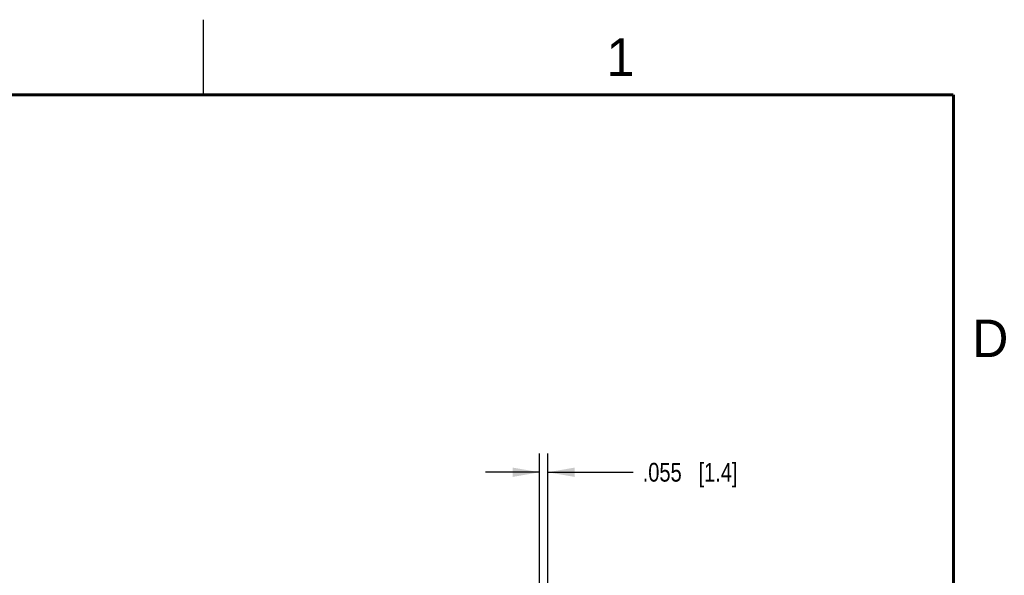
# Model space of a CAD drawing. Header units: inches. Extents: x 0 to 22, y 0 to 17.
# Tile 39 of 39: x 15.3 to 21.8, y 13.3 to 17. Entities that reach past the tile are written whole.
import ezdxf

# ---------------------------------------------------------------- set-up
doc = ezdxf.new("R2010")
doc.units = ezdxf.units.IN
doc.header["$LTSCALE"] = 1.21
doc.header["$MEASUREMENT"] = 0
doc.layers.get('0').update_dxf_attribs({"linetype": 'CONTINUOUS'})
doc.layers.add('DIMENSIONS', color=7, linetype='CONTINUOUS')
doc.styles.get("Standard").update_dxf_attribs({"font": 'txt', "width": 0.8})
doc.styles.add('TEXTSTYLE_2', font='txt')
doc.dimstyles.new('DIMSTYLE_1', dxfattribs={"dimtxt": 0.125, "dimasz": 0.18, "dimexe": 0.18, "dimexo": 0.0625, "dimgap": 0.09, "dimtad": 0, "dimtih": 1, "dimtoh": 1, "dimdec": 3, "dimzin": 4, "dimdsep": 46, "dimtxsty": 'STANDARD', "dimblk": '_FILLED', "dimblk1": '_FILLED', "dimblk2": '_FILLED', "dimcen": 0.09, "dimadec": 0, "dimazin": 0, "dimtp": 0.01, "dimtm": 0.01, "dimtfac": 1, "dimtdec": 3, "dimtofl": 0, "dimtmove": 0, "dimatfit": 3, "dimldrblk": '_FILLED', "dimfxl": 1, "dimtolj": 1, "dimtzin": 4, "dimarcsym": 0})

# ---------------------------------------------------------------- blocks, each defined once
blk = doc.blocks.new('_FILLED')
at = {"color": 0, "linetype": 'BYBLOCK'}
blk.add_solid([(0, 0), (-1, 0.174), (-1, -0.174)], dxfattribs=at)
blk = doc.blocks.new('*D15')
at = {"layer": 'DIMENSIONS', "color": 2, "linetype": 'CONTINUOUS'}
for p, q in [((18.7404, 12.4281), (18.7404, 14.107)), ((18.7954, 13.1605), (18.7954, 14.107)), ((18.7404, 13.982), (18.3804, 13.982)), ((18.7954, 13.982), (19.3656, 13.982))]:
    blk.add_line(p, q, dxfattribs=at)
at = {"layer": 'DIMENSIONS', "color": 2, "linetype": 'CONTINUOUS', "xscale": 0.18, "yscale": 0.18, "zscale": 0.18}
blk.add_blockref('_FILLED', (18.7404, 13.982), dxfattribs=at)
at = {"layer": 'DIMENSIONS', "color": 2, "linetype": 'CONTINUOUS', "xscale": 0.18, "yscale": 0.18, "zscale": 0.18, "rotation": 180}
blk.add_blockref('_FILLED', (18.7954, 13.982), dxfattribs=at)
at = {"layer": 'DIMENSIONS', "color": 2, "linetype": 'CONTINUOUS', "insert": (19.4281, 14.0445), "char_height": 0.125, "width": 1.025, "attachment_point": 1, "line_spacing_factor": 0.9}
blk.add_mtext('.055{\\Ftxt.shx;\\W1.000000;\\H0.125000; }[1.4]', dxfattribs=at)

msp = doc.modelspace()

# ---------------------------------------------------------------- linework, layer by layer
at = {"color": 2, "linetype": 'CONTINUOUS'}
msp.add_line((16.5, 16.5), (16.5, 17), dxfattribs=at)
at = {"color": 7, "linetype": 'CONTINUOUS', "const_width": 0.02}
for points in [[(21.5, 16.5), (0.5, 16.5)], [(21.5, 0.5), (21.5, 16.5)]]:
    msp.add_lwpolyline(points, dxfattribs=at)

# ---------------------------------------------------------------- texts
at = {"color": 2, "linetype": 'CONTINUOUS', "char_height": 0.25, "width": 0.25, "attachment_point": 1, "line_spacing_factor": 0.9, "style": 'TEXTSTYLE_2'}
for s, insert in [('1', (19.1875, 16.875)), ('D', (21.625, 15))]:
    msp.add_mtext(s, dxfattribs=dict(at, insert=insert))

# ---------------------------------------------------------------- dimensions: what is measured, and where the dimension line sits
at = {"layer": 'DIMENSIONS', "color": 2, "linetype": 'CONTINUOUS'}
dim = msp.add_linear_dim(base=(18.7954, 13.982), p1=(18.7404, 12.4281), p2=(18.7954, 13.1605), dimstyle='DIMSTYLE_1', dxfattribs=at)
dim.commit()
dim.dimension.update_dxf_attribs({"geometry": '*D15', "text_midpoint": (19.9406, 13.982), "dimtype": 160})

doc.saveas('drawing.dxf')
